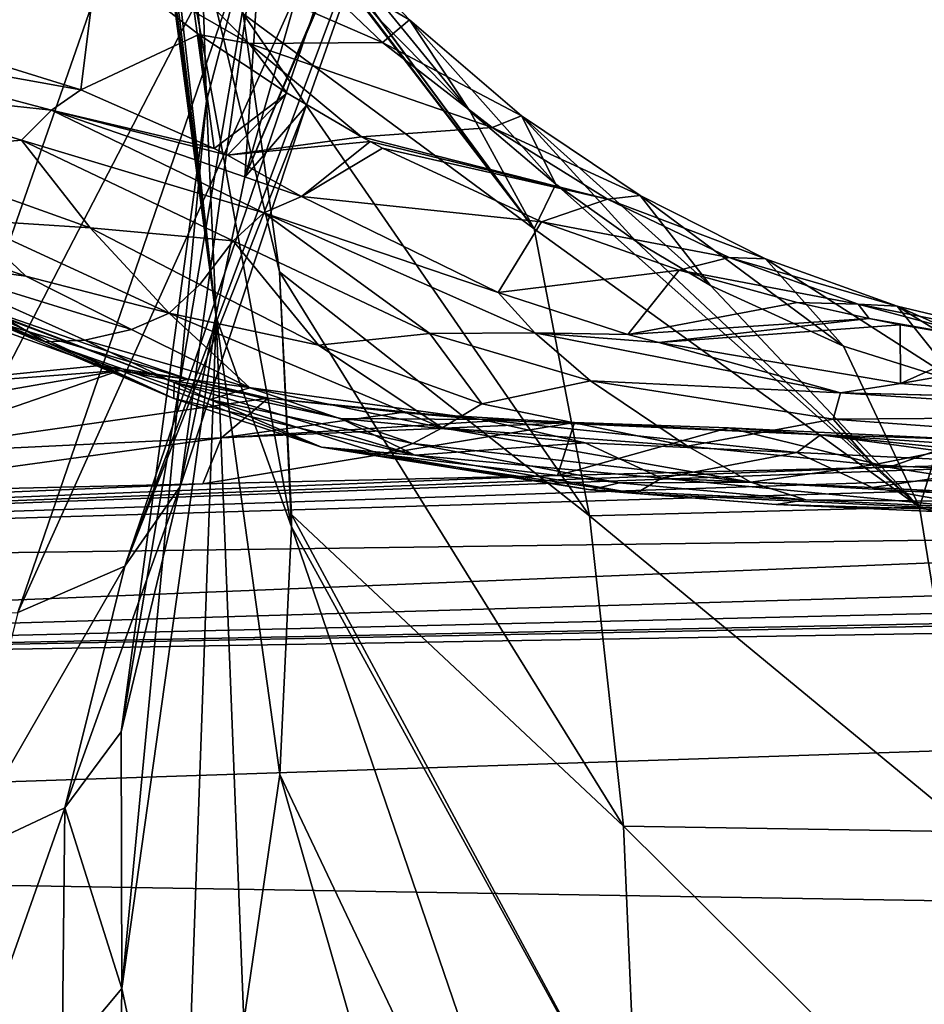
# Model space of a CAD drawing. Header units: millimetres. Extents: x -151 to 151, y -40 to 44.
# Tile 25 of 124: x -138.79 to -134.96, y 17.94 to 22.11. Entities that reach past the tile are written whole.
import ezdxf

# ---------------------------------------------------------------- set-up
doc = ezdxf.new("R2010")
doc.units = ezdxf.units.MM
doc.header["$LTSCALE"] = 45.597872
for name, color, linetype in [('280', 7, 'CONTINUOUS'), ('286', 7, 'CONTINUOUS'), ('298', 7, 'CONTINUOUS'), ('299', 7, 'CONTINUOUS'), ('344', 7, 'CONTINUOUS'), ('345', 7, 'CONTINUOUS'), ('346', 7, 'CONTINUOUS'), ('371', 7, 'CONTINUOUS'), ('372', 7, 'CONTINUOUS'), ('383', 7, 'CONTINUOUS'), ('384', 7, 'CONTINUOUS'), ('402', 7, 'CONTINUOUS'), ('403', 7, 'CONTINUOUS'), ('425', 7, 'CONTINUOUS'), ('466', 7, 'CONTINUOUS'), ('479', 7, 'CONTINUOUS'), ('481', 7, 'CONTINUOUS'), ('502', 7, 'CONTINUOUS'), ('528', 7, 'CONTINUOUS'), ('529', 7, 'CONTINUOUS')]:
    doc.layers.add(name, color=color, linetype=linetype)

msp = doc.modelspace()

# ---------------------------------------------------------------- linework, layer by layer
at = {"layer": '280', "color": 7, "linetype": 'CONTINUOUS', "true_color": 0xa2afbf}
for points in [[(-133.7864, 20.2483, -2.4147), (-133.4266, 20.2085, -2.8204), (-147.6824, 19.7344, -2.6126), (-133.7864, 20.2483, -2.4147)], [(-135.1119, 20.2143, -2.307), (-133.7864, 20.2483, -2.4147), (-147.6824, 19.7344, -2.6126), (-135.1119, 20.2143, -2.307)], [(-136.5159, 20.1797, -2.1742), (-135.1119, 20.2143, -2.307), (-147.6824, 19.7344, -2.6126), (-136.5159, 20.1797, -2.1742)], [(-133.4266, 20.2085, -2.8204), (-133.1005, 20.1696, -3.161), (-147.6824, 19.7344, -2.6126), (-133.4266, 20.2085, -2.8204)], [(-138.0154, 20.1441, -2.0102), (-136.5159, 20.1797, -2.1742), (-147.6824, 19.7344, -2.6126), (-138.0154, 20.1441, -2.0102)], [(-133.1005, 20.1696, -3.161), (-131.3744, 19.9542, -4.5931), (-147.6824, 19.7344, -2.6126), (-133.1005, 20.1696, -3.161)], [(-139.6301, 20.1068, -1.8066), (-138.0154, 20.1441, -2.0102), (-147.6824, 19.7344, -2.6126), (-139.6301, 20.1068, -1.8066)], [(-147.6824, 19.294, -4.9001), (-126.618, 19.7028, -6.1561), (-104.2, 20.034, -7.5941), (-147.6824, 19.294, -4.9001)], [(-147.6824, 18.5893, -7.1209), (-147.6824, 19.294, -4.9001), (-104.2, 20.034, -7.5941), (-147.6824, 18.5893, -7.1209)], [(-104.2, 17.8757, -11.8106), (-147.6824, 18.5893, -7.1209), (-104.2, 20.034, -7.5941), (-104.2, 17.8757, -11.8106)], [(-131.3744, 19.9542, -4.5931), (-130.0393, 19.8149, -5.3431), (-147.6824, 19.294, -4.9001), (-131.3744, 19.9542, -4.5931)], [(-147.6824, 19.7344, -2.6126), (-131.3744, 19.9542, -4.5931), (-147.6824, 19.294, -4.9001), (-147.6824, 19.7344, -2.6126)], [(-130.0393, 19.8149, -5.3431), (-128.9554, 19.7368, -5.7615), (-147.6824, 19.294, -4.9001), (-130.0393, 19.8149, -5.3431)], [(-128.9554, 19.7368, -5.7615), (-127.8418, 19.6963, -6.0324), (-147.6824, 19.294, -4.9001), (-128.9554, 19.7368, -5.7615)], [(-127.8418, 19.6963, -6.0324), (-126.618, 19.7028, -6.1561), (-147.6824, 19.294, -4.9001), (-127.8418, 19.6963, -6.0324)], [(-147.6824, 17.6301, -9.2439), (-147.6824, 18.5893, -7.1209), (-104.2, 17.8757, -11.8106), (-147.6824, 17.6301, -9.2439)]]:
    msp.add_3dface(points, dxfattribs=at)
at = {"layer": '286', "color": 7, "linetype": 'CONTINUOUS', "true_color": 0xa2afbf}
for points in [[(-138.918, 22.7943, 13.2016), (-138.462, 22.3783, 12.0597), (-139.2736, 22.0424, 11.66), (-138.918, 22.7943, 13.2016)], [(-139.2736, 22.0424, 11.66), (-138.462, 22.3783, 12.0597), (-138.5318, 21.8112, 10.6659), (-139.2736, 22.0424, 11.66)], [(-138.462, 22.3783, 12.0597), (-138.033, 22.0464, 11.0477), (-138.5318, 21.8112, 10.6659), (-138.462, 22.3783, 12.0597)], [(-138.033, 22.0464, 11.0477), (-137.9676, 21.5638, 9.6673), (-138.5318, 21.8112, 10.6659), (-138.033, 22.0464, 11.0477)], [(-137.6589, 21.7971, 10.2061), (-137.9676, 21.5638, 9.6673), (-138.033, 22.0464, 11.0477), (-137.6589, 21.7971, 10.2061)], [(-137.9109, 21.5347, 9.5493), (-137.9676, 21.5638, 9.6673), (-137.6589, 21.7971, 10.2061), (-137.9109, 21.5347, 9.5493)], [(-137.3451, 21.6136, 9.5266), (-137.9109, 21.5347, 9.5493), (-137.6589, 21.7971, 10.2061), (-137.3451, 21.6136, 9.5266)], [(-137.3086, 21.5936, 9.4489), (-137.9109, 21.5347, 9.5493), (-137.3451, 21.6136, 9.5266), (-137.3086, 21.5936, 9.4489)], [(-137.3086, 21.5936, 9.4489), (-137.5991, 21.3598, 8.8251), (-137.9109, 21.5347, 9.5493), (-137.3086, 21.5936, 9.4489)], [(-137.2562, 21.5655, 9.3383), (-137.5991, 21.3598, 8.8251), (-137.3086, 21.5936, 9.4489), (-137.2562, 21.5655, 9.3383)], [(-136.5832, 21.2537, 7.9683), (-137.5991, 21.3598, 8.8251), (-137.2562, 21.5655, 9.3383), (-136.5832, 21.2537, 7.9683)], [(-136.766, 20.9539, 6.7719), (-137.5991, 21.3598, 8.8251), (-136.5832, 21.2537, 7.9683), (-136.766, 20.9539, 6.7719)], [(-136.0008, 21.0486, 6.8526), (-136.766, 20.9539, 6.7719), (-136.5832, 21.2537, 7.9683), (-136.0008, 21.0486, 6.8526)], [(-136.2171, 20.7757, 5.5038), (-136.766, 20.9539, 6.7719), (-136.0008, 21.0486, 6.8526), (-136.2171, 20.7757, 5.5038)], [(-135.5012, 20.9119, 5.9418), (-136.2171, 20.7757, 5.5038), (-136.0008, 21.0486, 6.8526), (-135.5012, 20.9119, 5.9418)], [(-138.4503, 20.6451, 5.993), (-139.6081, 20.53, 6.015), (-139.3439, 20.9644, 8.2532), (-138.4503, 20.6451, 5.993)], [(-135.1962, 20.8438, 5.407), (-136.2171, 20.7757, 5.5038), (-135.5012, 20.9119, 5.9418), (-135.1962, 20.8438, 5.407)], [(-136.2171, 20.7757, 5.5038), (-135.1962, 20.8438, 5.407), (-136.0867, 20.7421, 5.2126), (-136.2171, 20.7757, 5.5038)], [(-135.1962, 20.8438, 5.407), (-135.065, 20.8178, 5.1821), (-136.0867, 20.7421, 5.2126), (-135.1962, 20.8438, 5.407)], [(-136.0867, 20.7421, 5.2126), (-135.065, 20.8178, 5.1821), (-135.0636, 20.5685, 3.0654), (-136.0867, 20.7421, 5.2126)], [(-135.065, 20.8178, 5.1821), (-134.6622, 20.7491, 4.5106), (-135.0636, 20.5685, 3.0654), (-135.065, 20.8178, 5.1821)], [(-134.6622, 20.7491, 4.5106), (-134.309, 20.7013, 3.9439), (-135.0636, 20.5685, 3.0654), (-134.6622, 20.7491, 4.5106)], [(-134.309, 20.7013, 3.9439), (-134.2383, 20.5031, 1.5347), (-135.0636, 20.5685, 3.0654), (-134.309, 20.7013, 3.9439)], [(-138.3688, 20.6247, 5.7972), (-139.6081, 20.53, 6.015), (-138.4503, 20.6451, 5.993), (-138.3688, 20.6247, 5.7972)], [(-139.6081, 20.53, 6.015), (-138.3688, 20.6247, 5.7972), (-140.8451, 20.1939, 2.2924), (-139.6081, 20.53, 6.015)], [(-140.8451, 20.1939, 2.2924), (-138.3688, 20.6247, 5.7972), (-139.3999, 20.2683, 2.0678), (-140.8451, 20.1939, 2.2924)], [(-139.3999, 20.2683, 2.0678), (-138.3688, 20.6247, 5.7972), (-137.7393, 20.5065, 4.3407), (-139.3999, 20.2683, 2.0678)], [(-137.9374, 20.3386, 1.8681), (-139.3999, 20.2683, 2.0678), (-137.7393, 20.5065, 4.3407), (-137.9374, 20.3386, 1.8681)], [(-137.1747, 20.4465, 3.1174), (-137.9374, 20.3386, 1.8681), (-137.7393, 20.5065, 4.3407), (-137.1747, 20.4465, 3.1174)], [(-136.6966, 20.4161, 2.1465), (-137.9374, 20.3386, 1.8681), (-137.1747, 20.4465, 3.1174), (-136.6966, 20.4161, 2.1465)], [(-136.5159, 20.1797, -2.1742), (-138.0154, 20.1441, -2.0102), (-136.444, 20.4045, 1.6579), (-136.5159, 20.1797, -2.1742)], [(-138.0154, 20.1441, -2.0102), (-137.9374, 20.3386, 1.8681), (-136.444, 20.4045, 1.6579), (-138.0154, 20.1441, -2.0102)], [(-136.444, 20.4045, 1.6579), (-137.9374, 20.3386, 1.8681), (-136.6966, 20.4161, 2.1465), (-136.444, 20.4045, 1.6579)], [(-136.5159, 20.1797, -2.1742), (-136.444, 20.4045, 1.6579), (-135.7922, 20.3807, 0.4781), (-136.5159, 20.1797, -2.1742)], [(-135.1119, 20.2143, -2.307), (-136.5159, 20.1797, -2.1742), (-135.7922, 20.3807, 0.4781), (-135.1119, 20.2143, -2.307)], [(-134.7776, 20.3323, -1.123), (-135.1119, 20.2143, -2.307), (-135.7922, 20.3807, 0.4781), (-134.7776, 20.3323, -1.123)], [(-138.0154, 20.1441, -2.0102), (-139.6301, 20.1068, -1.8066), (-137.9374, 20.3386, 1.8681), (-138.0154, 20.1441, -2.0102)], [(-139.6301, 20.1068, -1.8066), (-139.3999, 20.2683, 2.0678), (-137.9374, 20.3386, 1.8681), (-139.6301, 20.1068, -1.8066)], [(-133.7864, 20.2483, -2.4147), (-135.1119, 20.2143, -2.307), (-134.7776, 20.3323, -1.123), (-133.7864, 20.2483, -2.4147)]]:
    msp.add_3dface(points, dxfattribs=at)
at = {"layer": '298', "color": 7, "linetype": 'CONTINUOUS', "true_color": 0xa2afbf}
for points in [[(-136.5695, 25.8897, 25.912), (-136.8898, 23.69, 28.3523), (-137.8383, 21.4427, 23.8819), (-136.5695, 25.8897, 25.912)], [(-137.7544, 22.7016, 22.6266), (-136.5695, 25.8897, 25.912), (-137.8383, 21.4427, 23.8819), (-137.7544, 22.7016, 22.6266)], [(-137.8383, 21.4427, 23.8819), (-136.8898, 23.69, 28.3523), (-136.9317, 23.5748, 28.2479), (-137.8383, 21.4427, 23.8819)], [(-136.9709, 23.4665, 28.1497), (-137.8383, 21.4427, 23.8819), (-136.9317, 23.5748, 28.2479), (-136.9709, 23.4665, 28.1497)], [(-137.5783, 21.7438, 26.5879), (-137.8383, 21.4427, 23.8819), (-136.9709, 23.4665, 28.1497), (-137.5783, 21.7438, 26.5879)], [(-138.1118, 20.1332, 25.1738), (-137.8383, 21.4427, 23.8819), (-137.5783, 21.7438, 26.5879), (-138.1118, 20.1332, 25.1738)]]:
    msp.add_3dface(points, dxfattribs=at)
at = {"layer": '299', "color": 7, "linetype": 'CONTINUOUS', "true_color": 0xa2afbf}
for points in [[(-136.6146, 21.2239, 12.8677), (-137.8181, 22.8051, 15.8445), (-138.1039, 23.2438, 16.8236), (-136.6146, 21.2239, 12.8677)], [(-136.6146, 21.2239, 12.8677), (-138.1039, 23.2438, 16.8236), (-137.845, 22.1331, 17.8548), (-136.6146, 21.2239, 12.8677)], [(-137.5404, 22.432, 14.941), (-137.8181, 22.8051, 15.8445), (-136.6146, 21.2239, 12.8677), (-137.5404, 22.432, 14.941)], [(-137.2709, 22.1127, 14.1046), (-137.5404, 22.432, 14.941), (-136.6146, 21.2239, 12.8677), (-137.2709, 22.1127, 14.1046)], [(-136.6146, 21.2239, 12.8677), (-137.845, 22.1331, 17.8548), (-136.3804, 20.0083, 14.376), (-136.6146, 21.2239, 12.8677)], [(-136.3804, 20.0083, 14.376), (-137.845, 22.1331, 17.8548), (-137.6919, 21.0409, 18.8965), (-136.3804, 20.0083, 14.376)], [(-136.8848, 21.7199, 12.9628), (-137.2709, 22.1127, 14.1046), (-136.6146, 21.2239, 12.8677), (-136.8848, 21.7199, 12.9628)], [(-136.5226, 21.4127, 11.9438), (-136.8848, 21.7199, 12.9628), (-136.6146, 21.2239, 12.8677), (-136.5226, 21.4127, 11.9438)], [(-134.9842, 20.0457, 9.4283), (-136.5226, 21.4127, 11.9438), (-136.6146, 21.2239, 12.8677), (-134.9842, 20.0457, 9.4283)], [(-136.1835, 21.172, 11.0289), (-136.5226, 21.4127, 11.9438), (-134.9842, 20.0457, 9.4283), (-136.1835, 21.172, 11.0289)], [(-134.9842, 20.0457, 9.4283), (-136.6146, 21.2239, 12.8677), (-136.3804, 20.0083, 14.376), (-134.9842, 20.0457, 9.4283)], [(-135.8684, 20.9844, 10.2081), (-136.1835, 21.172, 11.0289), (-134.9842, 20.0457, 9.4283), (-135.8684, 20.9844, 10.2081)], [(-136.3804, 20.0083, 14.376), (-137.6919, 21.0409, 18.8965), (-136.2361, 18.696, 15.8624), (-136.3804, 20.0083, 14.376)], [(-136.2361, 18.696, 15.8624), (-137.6919, 21.0409, 18.8965), (-137.641, 20.015, 19.9051), (-136.2361, 18.696, 15.8624)], [(-135.3059, 20.7268, 8.8042), (-135.8684, 20.9844, 10.2081), (-134.9842, 20.0457, 9.4283), (-135.3059, 20.7268, 8.8042)], [(-134.8221, 20.5743, 7.6522), (-135.3059, 20.7268, 8.8042), (-134.9842, 20.0457, 9.4283), (-134.8221, 20.5743, 7.6522)], [(-133.2763, 19.5266, 6.5553), (-134.8221, 20.5743, 7.6522), (-134.9842, 20.0457, 9.4283), (-133.2763, 19.5266, 6.5553)], [(-134.7613, 18.6715, 11.4755), (-134.9842, 20.0457, 9.4283), (-136.3804, 20.0083, 14.376), (-134.7613, 18.6715, 11.4755)], [(-133.2763, 19.5266, 6.5553), (-134.9842, 20.0457, 9.4283), (-134.7613, 18.6715, 11.4755), (-133.2763, 19.5266, 6.5553)], [(-136.2361, 18.696, 15.8624), (-137.641, 20.015, 19.9051), (-136.1753, 17.2898, 17.29), (-136.2361, 18.696, 15.8624)], [(-136.1753, 17.2898, 17.29), (-137.641, 20.015, 19.9051), (-137.6409, 19.9622, 19.9578), (-136.1753, 17.2898, 17.29)], [(-134.7613, 18.6715, 11.4755), (-136.3804, 20.0083, 14.376), (-136.2361, 18.696, 15.8624), (-134.7613, 18.6715, 11.4755)], [(-137.6409, 19.9622, 19.9578), (-137.6902, 18.9144, 21.0224), (-136.2382, 15.8557, 18.7063), (-137.6409, 19.9622, 19.9578)], [(-136.1753, 17.2898, 17.29), (-137.6409, 19.9622, 19.9578), (-136.2382, 15.8557, 18.7063), (-136.1753, 17.2898, 17.29)], [(-137.842, 17.87, 22.117), (-136.3821, 14.3678, 20.0165), (-137.6902, 18.9144, 21.0224), (-137.842, 17.87, 22.117)], [(-137.6902, 18.9144, 21.0224), (-136.3821, 14.3678, 20.0165), (-136.2382, 15.8557, 18.7063), (-137.6902, 18.9144, 21.0224)], [(-134.6303, 17.1014, 13.4726), (-134.7613, 18.6715, 11.4755), (-136.2361, 18.696, 15.8624), (-134.6303, 17.1014, 13.4726)], [(-134.6303, 17.1014, 13.4726), (-136.2361, 18.696, 15.8624), (-136.1753, 17.2898, 17.29), (-134.6303, 17.1014, 13.4726)]]:
    msp.add_3dface(points, dxfattribs=at)
at = {"layer": '344', "color": 7, "linetype": 'CONTINUOUS', "true_color": 0xa2afbf}
for points in [[(-138.7828, 21.5991, 10.5618), (-139.3838, 21.5462, 11.2098), (-139.4919, 21.8154, 11.5261), (-138.7828, 21.5991, 10.5618)], [(-138.4928, 21.2276, 9.7981), (-139.3838, 21.5462, 11.2098), (-138.7828, 21.5991, 10.5618), (-138.4928, 21.2276, 9.7981)], [(-137.8874, 21.1725, 8.7612), (-138.4928, 21.2276, 9.7981), (-138.7828, 21.5991, 10.5618), (-137.8874, 21.1725, 8.7612)], [(-138.0288, 20.9875, 8.7453), (-138.4928, 21.2276, 9.7981), (-137.8874, 21.1725, 8.7612), (-138.0288, 20.9875, 8.7453)]]:
    msp.add_3dface(points, dxfattribs=at)
at = {"layer": '345', "color": 7, "linetype": 'CONTINUOUS', "true_color": 0xa2afbf}
for points in [[(-139.0223, 20.9127, 8.3789), (-138.8387, 20.8018, 8.4725), (-138.139, 20.505, 6.6613), (-139.0223, 20.9127, 8.3789)], [(-139.0223, 20.9127, 8.3789), (-138.139, 20.505, 6.6613), (-138.1368, 20.573, 6.1264), (-139.0223, 20.9127, 8.3789)], [(-138.139, 20.505, 6.6613), (-137.1186, 20.2656, 4.253), (-138.1368, 20.573, 6.1264), (-138.139, 20.505, 6.6613)], [(-138.1368, 20.573, 6.1264), (-137.1186, 20.2656, 4.253), (-137.432, 20.4211, 4.4797), (-138.1368, 20.573, 6.1264)], [(-137.432, 20.4211, 4.4797), (-137.1186, 20.2656, 4.253), (-136.3981, 20.3175, 2.2987), (-137.432, 20.4211, 4.4797)], [(-137.1186, 20.2656, 4.253), (-136.0754, 20.1679, 2.0779), (-136.3981, 20.3175, 2.2987), (-137.1186, 20.2656, 4.253)], [(-136.3981, 20.3175, 2.2987), (-136.0754, 20.1679, 2.0779), (-135.5031, 20.277, 0.648), (-136.3981, 20.3175, 2.2987)], [(-136.0754, 20.1679, 2.0779), (-135.1834, 20.1292, 0.4651), (-135.5031, 20.277, 0.648), (-136.0754, 20.1679, 2.0779)], [(-135.5031, 20.277, 0.648), (-135.1834, 20.1292, 0.4651), (-134.5019, 20.2297, -0.9242), (-135.5031, 20.277, 0.648)], [(-135.1834, 20.1292, 0.4651), (-133.7582, 20.0539, -1.6262), (-134.5019, 20.2297, -0.9242), (-135.1834, 20.1292, 0.4651)]]:
    msp.add_3dface(points, dxfattribs=at)
at = {"layer": '346', "color": 7, "linetype": 'CONTINUOUS', "true_color": 0xa2afbf}
for points in [[(-138.0288, 20.9875, 8.7453), (-137.8874, 21.1725, 8.7612), (-137.5272, 20.7312, 7.4515), (-138.0288, 20.9875, 8.7453)], [(-137.5272, 20.7312, 7.4515), (-137.8874, 21.1725, 8.7612), (-137.0552, 20.781, 6.6824), (-137.5272, 20.7312, 7.4515)], [(-136.8359, 20.4835, 5.7724), (-137.5272, 20.7312, 7.4515), (-137.0552, 20.781, 6.6824), (-136.8359, 20.4835, 5.7724)], [(-136.3753, 20.5799, 5.1047), (-136.8359, 20.4835, 5.7724), (-137.0552, 20.781, 6.6824), (-136.3753, 20.5799, 5.1047)], [(-135.9655, 20.3039, 3.8273), (-136.8359, 20.4835, 5.7724), (-136.3753, 20.5799, 5.1047), (-135.9655, 20.3039, 3.8273)], [(-135.3488, 20.4184, 2.9316), (-135.9655, 20.3039, 3.8273), (-136.3753, 20.5799, 5.1047), (-135.3488, 20.4184, 2.9316)], [(-135.1795, 20.2243, 2.246), (-135.9655, 20.3039, 3.8273), (-135.3488, 20.4184, 2.9316), (-135.1795, 20.2243, 2.246)], [(-134.5173, 20.3579, 1.3806), (-135.1795, 20.2243, 2.246), (-135.3488, 20.4184, 2.9316), (-134.5173, 20.3579, 1.3806)], [(-133.882, 20.1599, 0.0335), (-135.1795, 20.2243, 2.246), (-134.5173, 20.3579, 1.3806), (-133.882, 20.1599, 0.0335)]]:
    msp.add_3dface(points, dxfattribs=at)
at = {"layer": '371', "color": 7, "linetype": 'CONTINUOUS', "true_color": 0xa2afbf}
for points in [[(-139.6162, 21.3183, 11.073), (-138.7642, 21.0227, 9.703), (-139.2764, 21.0935, 10.2107), (-139.6162, 21.3183, 11.073)], [(-138.3179, 20.7978, 8.6733), (-138.5159, 20.7524, 8.6066), (-139.2764, 21.0935, 10.2107), (-138.3179, 20.7978, 8.6733)], [(-138.7642, 21.0227, 9.703), (-138.3179, 20.7978, 8.6733), (-139.2764, 21.0935, 10.2107), (-138.7642, 21.0227, 9.703)]]:
    msp.add_3dface(points, dxfattribs=at)
at = {"layer": '372', "color": 7, "linetype": 'CONTINUOUS', "true_color": 0xa2afbf}
for points in [[(-138.5159, 20.7524, 8.6066), (-138.3179, 20.7978, 8.6733), (-137.8177, 20.5508, 7.3634), (-138.5159, 20.7524, 8.6066)], [(-138.5159, 20.7524, 8.6066), (-137.8177, 20.5508, 7.3634), (-137.9862, 20.5009, 7.2171), (-138.5159, 20.7524, 8.6066)], [(-137.8177, 20.5508, 7.3634), (-137.1269, 20.315, 5.6646), (-137.9862, 20.5009, 7.2171), (-137.8177, 20.5508, 7.3634)], [(-137.9862, 20.5009, 7.2171), (-137.1269, 20.315, 5.6646), (-137.2557, 20.269, 5.4254), (-137.9862, 20.5009, 7.2171)], [(-137.1269, 20.315, 5.6646), (-136.2548, 20.1483, 3.6978), (-137.2557, 20.269, 5.4254), (-137.1269, 20.315, 5.6646)], [(-137.2557, 20.269, 5.4254), (-136.2548, 20.1483, 3.6978), (-136.376, 20.1196, 3.4553), (-137.2557, 20.269, 5.4254)], [(-136.2548, 20.1483, 3.6978), (-135.4644, 20.0762, 2.0992), (-136.376, 20.1196, 3.4553), (-136.2548, 20.1483, 3.6978)], [(-136.376, 20.1196, 3.4553), (-135.4644, 20.0762, 2.0992), (-135.5901, 20.0571, 1.8802), (-136.376, 20.1196, 3.4553)], [(-135.4644, 20.0762, 2.0992), (-134.1522, 20.0148, -0.1416), (-135.5901, 20.0571, 1.8802), (-135.4644, 20.0762, 2.0992)], [(-135.5901, 20.0571, 1.8802), (-134.1522, 20.0148, -0.1416), (-134.287, 19.9994, -0.3239), (-135.5901, 20.0571, 1.8802)]]:
    msp.add_3dface(points, dxfattribs=at)
at = {"layer": '383', "color": 7, "linetype": 'CONTINUOUS', "true_color": 0xa2afbf}
for points in [[(-139.3838, 21.5462, 11.2098), (-138.4928, 21.2276, 9.7981), (-139.0155, 21.2618, 10.4787), (-139.3838, 21.5462, 11.2098)], [(-138.7642, 21.0227, 9.703), (-139.6162, 21.3183, 11.073), (-139.0155, 21.2618, 10.4787), (-138.7642, 21.0227, 9.703)], [(-138.4928, 21.2276, 9.7981), (-138.1588, 20.8661, 8.7205), (-139.0155, 21.2618, 10.4787), (-138.4928, 21.2276, 9.7981)], [(-138.1588, 20.8661, 8.7205), (-138.7642, 21.0227, 9.703), (-139.0155, 21.2618, 10.4787), (-138.1588, 20.8661, 8.7205)], [(-138.4928, 21.2276, 9.7981), (-138.0288, 20.9875, 8.7453), (-138.1588, 20.8661, 8.7205), (-138.4928, 21.2276, 9.7981)], [(-138.3179, 20.7978, 8.6733), (-138.7642, 21.0227, 9.703), (-138.1588, 20.8661, 8.7205), (-138.3179, 20.7978, 8.6733)]]:
    msp.add_3dface(points, dxfattribs=at)
at = {"layer": '384', "color": 7, "linetype": 'CONTINUOUS', "true_color": 0xa2afbf}
for points in [[(-138.0288, 20.9875, 8.7453), (-137.5272, 20.7312, 7.4515), (-138.1588, 20.8661, 8.7205), (-138.0288, 20.9875, 8.7453)], [(-137.8177, 20.5508, 7.3634), (-138.3179, 20.7978, 8.6733), (-138.1588, 20.8661, 8.7205), (-137.8177, 20.5508, 7.3634)], [(-138.1588, 20.8661, 8.7205), (-137.5272, 20.7312, 7.4515), (-137.0037, 20.381, 5.8108), (-138.1588, 20.8661, 8.7205)], [(-137.8177, 20.5508, 7.3634), (-138.1588, 20.8661, 8.7205), (-137.0037, 20.381, 5.8108), (-137.8177, 20.5508, 7.3634)], [(-137.5272, 20.7312, 7.4515), (-136.8359, 20.4835, 5.7724), (-137.0037, 20.381, 5.8108), (-137.5272, 20.7312, 7.4515)], [(-137.1269, 20.315, 5.6646), (-137.8177, 20.5508, 7.3634), (-137.0037, 20.381, 5.8108), (-137.1269, 20.315, 5.6646)], [(-136.8359, 20.4835, 5.7724), (-135.9655, 20.3039, 3.8273), (-137.0037, 20.381, 5.8108), (-136.8359, 20.4835, 5.7724)], [(-135.6973, 20.152, 2.9386), (-137.1269, 20.315, 5.6646), (-137.0037, 20.381, 5.8108), (-135.6973, 20.152, 2.9386)], [(-135.9655, 20.3039, 3.8273), (-135.6973, 20.152, 2.9386), (-137.0037, 20.381, 5.8108), (-135.9655, 20.3039, 3.8273)], [(-136.2548, 20.1483, 3.6978), (-137.1269, 20.315, 5.6646), (-135.6973, 20.152, 2.9386), (-136.2548, 20.1483, 3.6978)], [(-135.9655, 20.3039, 3.8273), (-135.1795, 20.2243, 2.246), (-135.6973, 20.152, 2.9386), (-135.9655, 20.3039, 3.8273)], [(-135.1795, 20.2243, 2.246), (-134.16, 20.0645, 0.1889), (-135.6973, 20.152, 2.9386), (-135.1795, 20.2243, 2.246)], [(-135.1795, 20.2243, 2.246), (-133.882, 20.1599, 0.0335), (-134.16, 20.0645, 0.1889), (-135.1795, 20.2243, 2.246)], [(-135.4644, 20.0762, 2.0992), (-136.2548, 20.1483, 3.6978), (-135.6973, 20.152, 2.9386), (-135.4644, 20.0762, 2.0992)], [(-134.16, 20.0645, 0.1889), (-135.4644, 20.0762, 2.0992), (-135.6973, 20.152, 2.9386), (-134.16, 20.0645, 0.1889)], [(-134.1522, 20.0148, -0.1416), (-135.4644, 20.0762, 2.0992), (-134.16, 20.0645, 0.1889), (-134.1522, 20.0148, -0.1416)]]:
    msp.add_3dface(points, dxfattribs=at)
at = {"layer": '402', "color": 7, "linetype": 'CONTINUOUS', "true_color": 0xa2afbf}
for points in [[(-138.8387, 20.8018, 8.4725), (-139.5748, 21.1127, 10.0229), (-138.6837, 20.7458, 8.5434), (-138.8387, 20.8018, 8.4725)], [(-138.6837, 20.7458, 8.5434), (-139.5748, 21.1127, 10.0229), (-139.4945, 21.0931, 10.2268), (-138.6837, 20.7458, 8.5434)], [(-139.2764, 21.0935, 10.2107), (-138.6837, 20.7458, 8.5434), (-139.4945, 21.0931, 10.2268), (-139.2764, 21.0935, 10.2107)], [(-139.2764, 21.0935, 10.2107), (-138.5159, 20.7524, 8.6066), (-138.6837, 20.7458, 8.5434), (-139.2764, 21.0935, 10.2107)]]:
    msp.add_3dface(points, dxfattribs=at)
at = {"layer": '403', "color": 7, "linetype": 'CONTINUOUS', "true_color": 0xa2afbf}
for points in [[(-138.139, 20.505, 6.6613), (-138.8387, 20.8018, 8.4725), (-138.6837, 20.7458, 8.5434), (-138.139, 20.505, 6.6613)], [(-138.5159, 20.7524, 8.6066), (-137.9862, 20.5009, 7.2171), (-138.6837, 20.7458, 8.5434), (-138.5159, 20.7524, 8.6066)], [(-138.139, 20.505, 6.6613), (-138.6837, 20.7458, 8.5434), (-137.5133, 20.2994, 5.5746), (-138.139, 20.505, 6.6613)], [(-138.6837, 20.7458, 8.5434), (-137.9862, 20.5009, 7.2171), (-137.5133, 20.2994, 5.5746), (-138.6837, 20.7458, 8.5434)], [(-137.1186, 20.2656, 4.253), (-138.139, 20.505, 6.6613), (-137.5133, 20.2994, 5.5746), (-137.1186, 20.2656, 4.253)], [(-137.9862, 20.5009, 7.2171), (-137.2557, 20.269, 5.4254), (-137.5133, 20.2994, 5.5746), (-137.9862, 20.5009, 7.2171)], [(-136.1845, 20.1041, 2.6492), (-137.1186, 20.2656, 4.253), (-137.5133, 20.2994, 5.5746), (-136.1845, 20.1041, 2.6492)], [(-137.2557, 20.269, 5.4254), (-136.376, 20.1196, 3.4553), (-137.5133, 20.2994, 5.5746), (-137.2557, 20.269, 5.4254)], [(-136.376, 20.1196, 3.4553), (-136.1845, 20.1041, 2.6492), (-137.5133, 20.2994, 5.5746), (-136.376, 20.1196, 3.4553)], [(-136.0754, 20.1679, 2.0779), (-137.1186, 20.2656, 4.253), (-136.1845, 20.1041, 2.6492), (-136.0754, 20.1679, 2.0779)], [(-134.6138, 20.0286, -0.1515), (-136.0754, 20.1679, 2.0779), (-136.1845, 20.1041, 2.6492), (-134.6138, 20.0286, -0.1515)], [(-135.1834, 20.1292, 0.4651), (-136.0754, 20.1679, 2.0779), (-134.6138, 20.0286, -0.1515), (-135.1834, 20.1292, 0.4651)], [(-133.7582, 20.0539, -1.6262), (-135.1834, 20.1292, 0.4651), (-134.6138, 20.0286, -0.1515), (-133.7582, 20.0539, -1.6262)], [(-136.376, 20.1196, 3.4553), (-135.5901, 20.0571, 1.8802), (-136.1845, 20.1041, 2.6492), (-136.376, 20.1196, 3.4553)], [(-135.5901, 20.0571, 1.8802), (-134.6138, 20.0286, -0.1515), (-136.1845, 20.1041, 2.6492), (-135.5901, 20.0571, 1.8802)], [(-135.5901, 20.0571, 1.8802), (-134.287, 19.9994, -0.3239), (-134.6138, 20.0286, -0.1515), (-135.5901, 20.0571, 1.8802)]]:
    msp.add_3dface(points, dxfattribs=at)
at = {"layer": '425', "color": 7, "linetype": 'CONTINUOUS', "true_color": 0xa2afbf}
for points in [[(-137.5783, 21.7438, 26.5879), (-136.9709, 23.4665, 28.1497), (-138.3455, 19.7965, 25.667), (-137.5783, 21.7438, 26.5879)], [(-136.9709, 23.4665, 28.1497), (-137.2103, 23.1288, 28.6184), (-138.3455, 19.7965, 25.667), (-136.9709, 23.4665, 28.1497)], [(-137.2103, 23.1288, 28.6184), (-137.655, 22.9332, 29.0122), (-138.7988, 19.6002, 26.0758), (-137.2103, 23.1288, 28.6184)], [(-138.3455, 19.7965, 25.667), (-137.2103, 23.1288, 28.6184), (-138.7988, 19.6002, 26.0758), (-138.3455, 19.7965, 25.667)], [(-138.8289, 23.0738, 29.3259), (-139.4596, 21.3457, 27.7627), (-138.2277, 22.9138, 29.2625), (-138.8289, 23.0738, 29.3259)], [(-137.655, 22.9332, 29.0122), (-138.2277, 22.9138, 29.2625), (-139.3891, 19.5803, 26.3255), (-137.655, 22.9332, 29.0122)], [(-138.7988, 19.6002, 26.0758), (-137.655, 22.9332, 29.0122), (-139.3891, 19.5803, 26.3255), (-138.7988, 19.6002, 26.0758)], [(-138.2277, 22.9138, 29.2625), (-139.4596, 21.3457, 27.7627), (-139.3891, 19.5803, 26.3255), (-138.2277, 22.9138, 29.2625)], [(-138.1118, 20.1332, 25.1738), (-137.5783, 21.7438, 26.5879), (-138.3455, 19.7965, 25.667), (-138.1118, 20.1332, 25.1738)]]:
    msp.add_3dface(points, dxfattribs=at)
at = {"layer": '466', "color": 7, "linetype": 'CONTINUOUS', "true_color": 0xa2afbf}
for points in [[(-138.1119, 25.1739, 20.1327), (-138.0004, 21.7641, 21.7635), (-138.2781, 24.7135, 19.554), (-138.1119, 25.1739, 20.1327)], [(-138.1119, 25.1739, 20.1327), (-137.7544, 22.7016, 22.6266), (-138.0004, 21.7641, 21.7635), (-138.1119, 25.1739, 20.1327)], [(-138.2781, 24.7135, 19.554), (-138.0004, 21.7641, 21.7635), (-138.3614, 24.3949, 19.0898), (-138.2781, 24.7135, 19.554)], [(-138.3614, 24.3949, 19.0898), (-137.9591, 20.8493, 20.8487), (-138.3798, 24.2811, 18.9079), (-138.3614, 24.3949, 19.0898)], [(-138.0004, 21.7641, 21.7635), (-137.9591, 20.8493, 20.8487), (-138.3614, 24.3949, 19.0898), (-138.0004, 21.7641, 21.7635)], [(-138.3798, 24.2811, 18.9079), (-137.9591, 20.8493, 20.8487), (-138.3492, 23.7576, 17.9355), (-138.3798, 24.2811, 18.9079)], [(-138.3492, 23.7576, 17.9355), (-137.9591, 20.8493, 20.8487), (-138.3236, 23.6752, 17.7631), (-138.3492, 23.7576, 17.9355)], [(-137.6919, 21.0409, 18.8965), (-137.845, 22.1331, 17.8548), (-138.3236, 23.6752, 17.7631), (-137.6919, 21.0409, 18.8965)], [(-137.6409, 19.9622, 19.9578), (-137.6919, 21.0409, 18.8965), (-138.3236, 23.6752, 17.7631), (-137.6409, 19.9622, 19.9578)], [(-137.9591, 20.8493, 20.8487), (-137.6409, 19.9622, 19.9578), (-138.3236, 23.6752, 17.7631), (-137.9591, 20.8493, 20.8487)], [(-137.7544, 22.7016, 22.6266), (-138.1118, 20.1332, 25.1738), (-138.3609, 19.0942, 24.3971), (-137.7544, 22.7016, 22.6266)], [(-137.7544, 22.7016, 22.6266), (-138.3609, 19.0942, 24.3971), (-138.0004, 21.7641, 21.7635), (-137.7544, 22.7016, 22.6266)], [(-137.7544, 22.7016, 22.6266), (-137.8383, 21.4427, 23.8819), (-138.1118, 20.1332, 25.1738), (-137.7544, 22.7016, 22.6266)], [(-138.3609, 19.0942, 24.3971), (-138.3584, 18.009, 23.7926), (-138.0004, 21.7641, 21.7635), (-138.3609, 19.0942, 24.3971)], [(-138.0004, 21.7641, 21.7635), (-138.3584, 18.009, 23.7926), (-137.9591, 20.8493, 20.8487), (-138.0004, 21.7641, 21.7635)], [(-137.641, 20.015, 19.9051), (-137.6919, 21.0409, 18.8965), (-137.6409, 19.9622, 19.9578), (-137.641, 20.015, 19.9051)], [(-138.3584, 18.009, 23.7926), (-138.1038, 16.8242, 23.2432), (-137.9591, 20.8493, 20.8487), (-138.3584, 18.009, 23.7926)], [(-138.1038, 16.8242, 23.2432), (-137.842, 17.87, 22.117), (-137.9591, 20.8493, 20.8487), (-138.1038, 16.8242, 23.2432)], [(-137.842, 17.87, 22.117), (-137.6902, 18.9144, 21.0224), (-137.9591, 20.8493, 20.8487), (-137.842, 17.87, 22.117)], [(-137.6902, 18.9144, 21.0224), (-137.6409, 19.9622, 19.9578), (-137.9591, 20.8493, 20.8487), (-137.6902, 18.9144, 21.0224)]]:
    msp.add_3dface(points, dxfattribs=at)
at = {"layer": '479', "color": 7, "linetype": 'CONTINUOUS', "true_color": 0xa2afbf}
for points in [[(-138.1118, 20.1332, 25.1738), (-138.3455, 19.7965, 25.667), (-138.5996, 18.7735, 24.8901), (-138.1118, 20.1332, 25.1738)], [(-138.3609, 19.0942, 24.3971), (-138.1118, 20.1332, 25.1738), (-138.5996, 18.7735, 24.8901), (-138.3609, 19.0942, 24.3971)], [(-138.3455, 19.7965, 25.667), (-138.7988, 19.6002, 26.0758), (-139.0592, 18.557, 25.2709), (-138.3455, 19.7965, 25.667)], [(-138.5996, 18.7735, 24.8901), (-138.3455, 19.7965, 25.667), (-139.0592, 18.557, 25.2709), (-138.5996, 18.7735, 24.8901)], [(-138.3584, 18.009, 23.7926), (-138.3609, 19.0942, 24.3971), (-138.5996, 18.7735, 24.8901), (-138.3584, 18.009, 23.7926)], [(-138.5996, 18.7735, 24.8901), (-139.0592, 18.557, 25.2709), (-139.0632, 17.4579, 24.5868), (-138.5996, 18.7735, 24.8901)], [(-138.5996, 18.7735, 24.8901), (-139.0632, 17.4579, 24.5868), (-138.6114, 17.7072, 24.2598), (-138.5996, 18.7735, 24.8901)], [(-138.3584, 18.009, 23.7926), (-138.5996, 18.7735, 24.8901), (-138.6114, 17.7072, 24.2598), (-138.3584, 18.009, 23.7926)], [(-138.3807, 16.5228, 23.7021), (-138.3584, 18.009, 23.7926), (-138.6114, 17.7072, 24.2598), (-138.3807, 16.5228, 23.7021)], [(-138.1038, 16.8242, 23.2432), (-138.3584, 18.009, 23.7926), (-138.3807, 16.5228, 23.7021), (-138.1038, 16.8242, 23.2432)]]:
    msp.add_3dface(points, dxfattribs=at)
at = {"layer": '481', "color": 7, "linetype": 'CONTINUOUS', "true_color": 0xa2afbf}
for points in [[(-137.5853, 22.5793, 13.8531), (-137.1411, 22.1076, 12.4996), (-137.6927, 22.4291, 12.415), (-137.5853, 22.5793, 13.8531)], [(-137.2709, 22.1127, 14.1046), (-136.8848, 21.7199, 12.9628), (-137.5853, 22.5793, 13.8531), (-137.2709, 22.1127, 14.1046)], [(-137.5853, 22.5793, 13.8531), (-136.8848, 21.7199, 12.9628), (-137.1411, 22.1076, 12.4996), (-137.5853, 22.5793, 13.8531)], [(-138.462, 22.3783, 12.0597), (-138.2619, 22.4501, 12.1759), (-137.8204, 22.0078, 10.864), (-138.462, 22.3783, 12.0597)], [(-137.6927, 22.4291, 12.415), (-137.2554, 22.0127, 11.1156), (-138.2619, 22.4501, 12.1759), (-137.6927, 22.4291, 12.415)], [(-138.2619, 22.4501, 12.1759), (-137.2554, 22.0127, 11.1156), (-137.8204, 22.0078, 10.864), (-138.2619, 22.4501, 12.1759)], [(-137.6927, 22.4291, 12.415), (-137.1411, 22.1076, 12.4996), (-137.2554, 22.0127, 11.1156), (-137.6927, 22.4291, 12.415)], [(-138.033, 22.0464, 11.0477), (-138.462, 22.3783, 12.0597), (-137.8204, 22.0078, 10.864), (-138.033, 22.0464, 11.0477)], [(-137.1411, 22.1076, 12.4996), (-136.6675, 21.7021, 11.1354), (-137.2554, 22.0127, 11.1156), (-137.1411, 22.1076, 12.4996)], [(-136.8848, 21.7199, 12.9628), (-136.5226, 21.4127, 11.9438), (-137.1411, 22.1076, 12.4996), (-136.8848, 21.7199, 12.9628)], [(-137.1411, 22.1076, 12.4996), (-136.5226, 21.4127, 11.9438), (-136.6675, 21.7021, 11.1354), (-137.1411, 22.1076, 12.4996)], [(-137.6589, 21.7971, 10.2061), (-138.033, 22.0464, 11.0477), (-137.8204, 22.0078, 10.864), (-137.6589, 21.7971, 10.2061)], [(-137.2554, 22.0127, 11.1156), (-136.7922, 21.6527, 9.8064), (-137.8204, 22.0078, 10.864), (-137.2554, 22.0127, 11.1156)], [(-137.3451, 21.6136, 9.5266), (-137.6589, 21.7971, 10.2061), (-137.8204, 22.0078, 10.864), (-137.3451, 21.6136, 9.5266)], [(-136.7922, 21.6527, 9.8064), (-137.3451, 21.6136, 9.5266), (-137.8204, 22.0078, 10.864), (-136.7922, 21.6527, 9.8064)], [(-137.2554, 22.0127, 11.1156), (-136.6675, 21.7021, 11.1354), (-136.7922, 21.6527, 9.8064), (-137.2554, 22.0127, 11.1156)], [(-136.6675, 21.7021, 11.1354), (-136.1652, 21.3647, 9.7629), (-136.7922, 21.6527, 9.8064), (-136.6675, 21.7021, 11.1354)], [(-136.5226, 21.4127, 11.9438), (-136.1835, 21.172, 11.0289), (-136.6675, 21.7021, 11.1354), (-136.5226, 21.4127, 11.9438)], [(-136.1835, 21.172, 11.0289), (-135.8684, 20.9844, 10.2081), (-136.6675, 21.7021, 11.1354), (-136.1835, 21.172, 11.0289)], [(-136.6675, 21.7021, 11.1354), (-135.8684, 20.9844, 10.2081), (-136.1652, 21.3647, 9.7629), (-136.6675, 21.7021, 11.1354)], [(-137.3451, 21.6136, 9.5266), (-136.7922, 21.6527, 9.8064), (-136.304, 21.3493, 8.4895), (-137.3451, 21.6136, 9.5266)], [(-136.7922, 21.6527, 9.8064), (-136.1652, 21.3647, 9.7629), (-136.304, 21.3493, 8.4895), (-136.7922, 21.6527, 9.8064)], [(-137.3086, 21.5936, 9.4489), (-137.3451, 21.6136, 9.5266), (-136.304, 21.3493, 8.4895), (-137.3086, 21.5936, 9.4489)], [(-137.2562, 21.5655, 9.3383), (-137.3086, 21.5936, 9.4489), (-136.304, 21.3493, 8.4895), (-137.2562, 21.5655, 9.3383)], [(-136.5832, 21.2537, 7.9683), (-137.2562, 21.5655, 9.3383), (-136.304, 21.3493, 8.4895), (-136.5832, 21.2537, 7.9683)], [(-136.5832, 21.2537, 7.9683), (-136.304, 21.3493, 8.4895), (-135.7894, 21.1018, 7.1664), (-136.5832, 21.2537, 7.9683)], [(-136.1652, 21.3647, 9.7629), (-135.6358, 21.0967, 8.3849), (-136.304, 21.3493, 8.4895), (-136.1652, 21.3647, 9.7629)], [(-136.304, 21.3493, 8.4895), (-135.6358, 21.0967, 8.3849), (-135.7894, 21.1018, 7.1664), (-136.304, 21.3493, 8.4895)], [(-135.8684, 20.9844, 10.2081), (-135.3059, 20.7268, 8.8042), (-136.1652, 21.3647, 9.7629), (-135.8684, 20.9844, 10.2081)], [(-136.1652, 21.3647, 9.7629), (-135.3059, 20.7268, 8.8042), (-135.6358, 21.0967, 8.3849), (-136.1652, 21.3647, 9.7629)], [(-136.0008, 21.0486, 6.8526), (-136.5832, 21.2537, 7.9683), (-135.7894, 21.1018, 7.1664), (-136.0008, 21.0486, 6.8526)], [(-136.0008, 21.0486, 6.8526), (-135.7894, 21.1018, 7.1664), (-135.2437, 20.9044, 5.8386), (-136.0008, 21.0486, 6.8526)], [(-135.6358, 21.0967, 8.3849), (-135.0787, 20.8964, 7.0042), (-135.7894, 21.1018, 7.1664), (-135.6358, 21.0967, 8.3849)], [(-135.7894, 21.1018, 7.1664), (-135.0787, 20.8964, 7.0042), (-135.2437, 20.9044, 5.8386), (-135.7894, 21.1018, 7.1664)], [(-135.3059, 20.7268, 8.8042), (-134.8221, 20.5743, 7.6522), (-135.6358, 21.0967, 8.3849), (-135.3059, 20.7268, 8.8042)], [(-135.6358, 21.0967, 8.3849), (-134.8221, 20.5743, 7.6522), (-135.0787, 20.8964, 7.0042), (-135.6358, 21.0967, 8.3849)], [(-135.5012, 20.9119, 5.9418), (-136.0008, 21.0486, 6.8526), (-135.2437, 20.9044, 5.8386), (-135.5012, 20.9119, 5.9418)], [(-135.1962, 20.8438, 5.407), (-135.5012, 20.9119, 5.9418), (-135.2437, 20.9044, 5.8386), (-135.1962, 20.8438, 5.407)], [(-134.6622, 20.7491, 4.5106), (-135.1962, 20.8438, 5.407), (-135.2437, 20.9044, 5.8386), (-134.6622, 20.7491, 4.5106)], [(-134.491, 20.7564, 5.6247), (-134.6622, 20.7491, 4.5106), (-135.2437, 20.9044, 5.8386), (-134.491, 20.7564, 5.6247)], [(-135.0787, 20.8964, 7.0042), (-134.491, 20.7564, 5.6247), (-135.2437, 20.9044, 5.8386), (-135.0787, 20.8964, 7.0042)], [(-134.8221, 20.5743, 7.6522), (-134.4093, 20.4861, 6.7084), (-135.0787, 20.8964, 7.0042), (-134.8221, 20.5743, 7.6522)], [(-134.4093, 20.4861, 6.7084), (-134.0515, 20.4365, 5.918), (-135.0787, 20.8964, 7.0042), (-134.4093, 20.4861, 6.7084)], [(-135.0787, 20.8964, 7.0042), (-134.0515, 20.4365, 5.918), (-134.491, 20.7564, 5.6247), (-135.0787, 20.8964, 7.0042)], [(-135.1962, 20.8438, 5.407), (-134.6622, 20.7491, 4.5106), (-135.065, 20.8178, 5.1821), (-135.1962, 20.8438, 5.407)]]:
    msp.add_3dface(points, dxfattribs=at)
at = {"layer": '502', "color": 7, "linetype": 'CONTINUOUS', "true_color": 0xa2afbf}
for points in [[(-139.3439, 20.9644, 8.2532), (-139.1826, 20.9701, 8.3105), (-138.0775, 20.5875, 5.5434), (-139.3439, 20.9644, 8.2532)], [(-138.4503, 20.6451, 5.993), (-139.3439, 20.9644, 8.2532), (-138.0775, 20.5875, 5.5434), (-138.4503, 20.6451, 5.993)], [(-139.0223, 20.9127, 8.3789), (-138.1368, 20.573, 6.1264), (-139.1826, 20.9701, 8.3105), (-139.0223, 20.9127, 8.3789)], [(-139.1826, 20.9701, 8.3105), (-138.1368, 20.573, 6.1264), (-138.0775, 20.5875, 5.5434), (-139.1826, 20.9701, 8.3105)], [(-138.3688, 20.6247, 5.7972), (-138.4503, 20.6451, 5.993), (-138.0775, 20.5875, 5.5434), (-138.3688, 20.6247, 5.7972)], [(-137.7393, 20.5065, 4.3407), (-138.3688, 20.6247, 5.7972), (-138.0775, 20.5875, 5.5434), (-137.7393, 20.5065, 4.3407)], [(-138.1368, 20.573, 6.1264), (-137.432, 20.4211, 4.4797), (-138.0775, 20.5875, 5.5434), (-138.1368, 20.573, 6.1264)], [(-136.8366, 20.4171, 2.8089), (-137.7393, 20.5065, 4.3407), (-138.0775, 20.5875, 5.5434), (-136.8366, 20.4171, 2.8089)], [(-137.432, 20.4211, 4.4797), (-136.8366, 20.4171, 2.8089), (-138.0775, 20.5875, 5.5434), (-137.432, 20.4211, 4.4797)], [(-137.1747, 20.4465, 3.1174), (-137.7393, 20.5065, 4.3407), (-136.8366, 20.4171, 2.8089), (-137.1747, 20.4465, 3.1174)], [(-137.432, 20.4211, 4.4797), (-136.3981, 20.3175, 2.2987), (-136.8366, 20.4171, 2.8089), (-137.432, 20.4211, 4.4797)], [(-136.6966, 20.4161, 2.1465), (-137.1747, 20.4465, 3.1174), (-136.8366, 20.4171, 2.8089), (-136.6966, 20.4161, 2.1465)], [(-135.402, 20.3515, 0.1593), (-136.6966, 20.4161, 2.1465), (-136.8366, 20.4171, 2.8089), (-135.402, 20.3515, 0.1593)], [(-136.3981, 20.3175, 2.2987), (-135.5031, 20.277, 0.648), (-136.8366, 20.4171, 2.8089), (-136.3981, 20.3175, 2.2987)], [(-135.5031, 20.277, 0.648), (-135.402, 20.3515, 0.1593), (-136.8366, 20.4171, 2.8089), (-135.5031, 20.277, 0.648)], [(-136.444, 20.4045, 1.6579), (-136.6966, 20.4161, 2.1465), (-135.402, 20.3515, 0.1593), (-136.444, 20.4045, 1.6579)], [(-135.7922, 20.3807, 0.4781), (-136.444, 20.4045, 1.6579), (-135.402, 20.3515, 0.1593), (-135.7922, 20.3807, 0.4781)], [(-134.7776, 20.3323, -1.123), (-135.7922, 20.3807, 0.4781), (-135.402, 20.3515, 0.1593), (-134.7776, 20.3323, -1.123)], [(-135.5031, 20.277, 0.648), (-134.5019, 20.2297, -0.9242), (-135.402, 20.3515, 0.1593), (-135.5031, 20.277, 0.648)], [(-133.6493, 20.2337, -2.2937), (-134.7776, 20.3323, -1.123), (-135.402, 20.3515, 0.1593), (-133.6493, 20.2337, -2.2937)], [(-134.5019, 20.2297, -0.9242), (-133.5282, 20.1541, -2.181), (-135.402, 20.3515, 0.1593), (-134.5019, 20.2297, -0.9242)], [(-133.5282, 20.1541, -2.181), (-133.6493, 20.2337, -2.2937), (-135.402, 20.3515, 0.1593), (-133.5282, 20.1541, -2.181)]]:
    msp.add_3dface(points, dxfattribs=at)
at = {"layer": '528', "color": 7, "linetype": 'CONTINUOUS', "true_color": 0xa2afbf}
for points in [[(-137.5991, 21.3598, 8.8251), (-136.766, 20.9539, 6.7719), (-137.7575, 21.2919, 8.7818), (-137.5991, 21.3598, 8.8251)], [(-137.0552, 20.781, 6.6824), (-137.8874, 21.1725, 8.7612), (-137.7575, 21.2919, 8.7818), (-137.0552, 20.781, 6.6824)], [(-137.7575, 21.2919, 8.7818), (-136.766, 20.9539, 6.7719), (-136.6107, 20.7828, 5.9674), (-137.7575, 21.2919, 8.7818)], [(-137.0552, 20.781, 6.6824), (-137.7575, 21.2919, 8.7818), (-136.6107, 20.7828, 5.9674), (-137.0552, 20.781, 6.6824)], [(-136.766, 20.9539, 6.7719), (-136.2171, 20.7757, 5.5038), (-136.6107, 20.7828, 5.9674), (-136.766, 20.9539, 6.7719)], [(-136.3753, 20.5799, 5.1047), (-137.0552, 20.781, 6.6824), (-136.6107, 20.7828, 5.9674), (-136.3753, 20.5799, 5.1047)], [(-136.2171, 20.7757, 5.5038), (-136.0867, 20.7421, 5.2126), (-136.6107, 20.7828, 5.9674), (-136.2171, 20.7757, 5.5038)], [(-136.6107, 20.7828, 5.9674), (-136.0867, 20.7421, 5.2126), (-135.3182, 20.5288, 3.1768), (-136.6107, 20.7828, 5.9674)], [(-136.3753, 20.5799, 5.1047), (-136.6107, 20.7828, 5.9674), (-135.3182, 20.5288, 3.1768), (-136.3753, 20.5799, 5.1047)], [(-136.0867, 20.7421, 5.2126), (-135.0636, 20.5685, 3.0654), (-135.3182, 20.5288, 3.1768), (-136.0867, 20.7421, 5.2126)], [(-135.3488, 20.4184, 2.9316), (-136.3753, 20.5799, 5.1047), (-135.3182, 20.5288, 3.1768), (-135.3488, 20.4184, 2.9316)], [(-135.0636, 20.5685, 3.0654), (-134.2383, 20.5031, 1.5347), (-135.3182, 20.5288, 3.1768), (-135.0636, 20.5685, 3.0654)], [(-135.3488, 20.4184, 2.9316), (-135.3182, 20.5288, 3.1768), (-133.8065, 20.4287, 0.4764), (-135.3488, 20.4184, 2.9316)], [(-134.2383, 20.5031, 1.5347), (-134.1993, 20.5008, 1.4671), (-135.3182, 20.5288, 3.1768), (-134.2383, 20.5031, 1.5347)], [(-135.3182, 20.5288, 3.1768), (-134.1993, 20.5008, 1.4671), (-133.8065, 20.4287, 0.4764), (-135.3182, 20.5288, 3.1768)], [(-134.5173, 20.3579, 1.3806), (-135.3488, 20.4184, 2.9316), (-133.8065, 20.4287, 0.4764), (-134.5173, 20.3579, 1.3806)]]:
    msp.add_3dface(points, dxfattribs=at)
at = {"layer": '529', "color": 7, "linetype": 'CONTINUOUS', "true_color": 0xa2afbf}
for points in [[(-139.2736, 22.0424, 11.66), (-138.5318, 21.8112, 10.6659), (-139.9337, 22.0645, 12.1569), (-139.2736, 22.0424, 11.66)], [(-139.9337, 22.0645, 12.1569), (-138.5318, 21.8112, 10.6659), (-138.656, 21.7251, 10.5797), (-139.9337, 22.0645, 12.1569)], [(-139.4919, 21.8154, 11.5261), (-139.9337, 22.0645, 12.1569), (-138.656, 21.7251, 10.5797), (-139.4919, 21.8154, 11.5261)], [(-138.7828, 21.5991, 10.5618), (-139.4919, 21.8154, 11.5261), (-138.656, 21.7251, 10.5797), (-138.7828, 21.5991, 10.5618)], [(-138.5318, 21.8112, 10.6659), (-137.9676, 21.5638, 9.6673), (-138.656, 21.7251, 10.5797), (-138.5318, 21.8112, 10.6659)], [(-137.7575, 21.2919, 8.7818), (-138.7828, 21.5991, 10.5618), (-138.656, 21.7251, 10.5797), (-137.7575, 21.2919, 8.7818)], [(-137.9109, 21.5347, 9.5493), (-137.5991, 21.3598, 8.8251), (-138.656, 21.7251, 10.5797), (-137.9109, 21.5347, 9.5493)], [(-137.5991, 21.3598, 8.8251), (-137.7575, 21.2919, 8.7818), (-138.656, 21.7251, 10.5797), (-137.5991, 21.3598, 8.8251)], [(-137.9676, 21.5638, 9.6673), (-137.9109, 21.5347, 9.5493), (-138.656, 21.7251, 10.5797), (-137.9676, 21.5638, 9.6673)], [(-137.8874, 21.1725, 8.7612), (-138.7828, 21.5991, 10.5618), (-137.7575, 21.2919, 8.7818), (-137.8874, 21.1725, 8.7612)]]:
    msp.add_3dface(points, dxfattribs=at)

doc.saveas('drawing.dxf')
